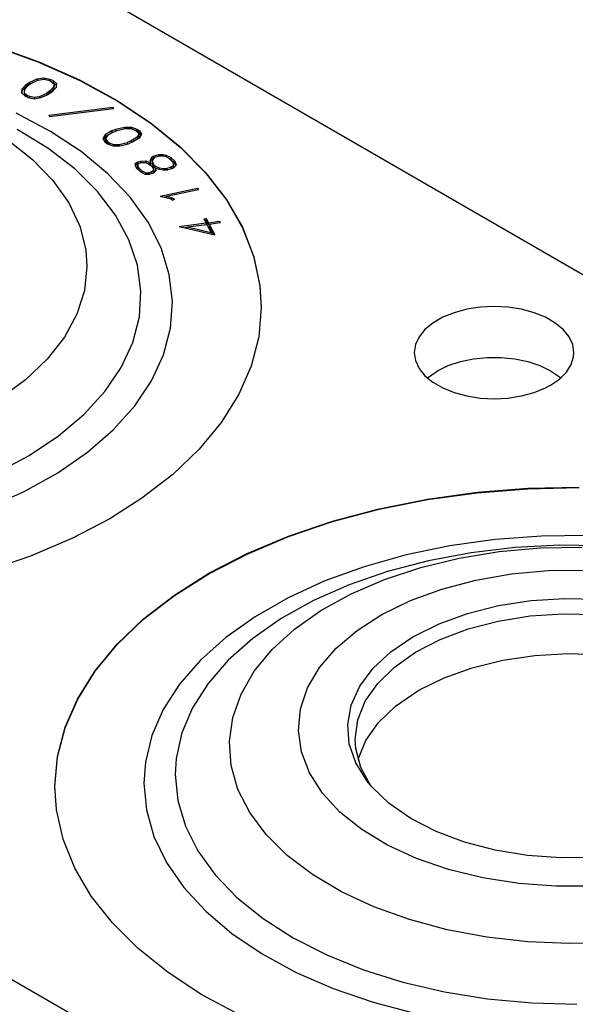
# Model space of a CAD drawing. Extents: x -65 to -29, y -70.1 to -47.
# Tile 15 of 57: x -53.2 to -52.4, y -65.1 to -63.6. Entities that reach past the tile are written whole.
import ezdxf

# ---------------------------------------------------------------- set-up
doc = ezdxf.new("R2010")
doc.units = 0
doc.header["$MEASUREMENT"] = 0
doc.layers.add('DST', color=7, linetype='CONTINUOUS')

msp = doc.modelspace()

# ---------------------------------------------------------------- linework, layer by layer
at = {"layer": 'DST', "color": 9, "linetype": 'CONTINUOUS'}
for p, q in [((-62.1797, -58.2896), (-48.269, -66.3209)), ((-47.6133, -68.3325), (-63.5939, -59.1061)), ((-53.2796, -63.6031), (-53.2111, -63.6278)), ((-53.2111, -63.6278), (-53.147, -63.6562)), ((-53.147, -63.6562), (-53.0882, -63.6882)), ((-53.0882, -63.6882), (-53.0351, -63.7234)), ((-53.0351, -63.7234), (-52.9883, -63.7614)), ((-52.9883, -63.7614), (-52.9482, -63.8019)), ((-52.9482, -63.8019), (-52.9152, -63.8445)), ((-52.9152, -63.8445), (-52.8897, -63.8888)), ((-52.8897, -63.8888), (-52.872, -63.9343)), ((-52.872, -63.9343), (-52.862, -63.9806)), ((-52.862, -63.9806), (-52.8598, -64.0153)), ((-52.4923, -64.014), (-52.5142, -64.0151)), ((-52.4704, -64.0151), (-52.4923, -64.014)), ((-52.8598, -64.0153), (-52.8638, -64.0619)), ((-52.5553, -64.0237), (-52.5733, -64.031)), ((-52.5354, -64.0184), (-52.5553, -64.0237)), ((-52.5142, -64.0151), (-52.5354, -64.0184)), ((-52.4492, -64.0184), (-52.4704, -64.0151)), ((-52.4293, -64.0237), (-52.4492, -64.0184)), ((-52.4113, -64.031), (-52.4293, -64.0237)), ((-52.5888, -64.04), (-52.6014, -64.0503)), ((-52.5733, -64.031), (-52.5888, -64.04)), ((-52.3958, -64.04), (-52.4113, -64.031)), ((-52.3832, -64.0503), (-52.3958, -64.04)), ((-52.6014, -64.0503), (-52.6107, -64.0618)), ((-52.3739, -64.0618), (-52.3832, -64.0503)), ((-52.8638, -64.0619), (-52.8758, -64.108)), ((-52.6164, -64.0741), (-52.6183, -64.0867)), ((-52.6107, -64.0618), (-52.6164, -64.0741)), ((-52.3682, -64.0741), (-52.3739, -64.0618)), ((-52.3663, -64.0867), (-52.3682, -64.0741)), ((-52.6183, -64.0867), (-52.6164, -64.0993)), ((-52.3668, -64.0931), (-52.3663, -64.0867)), ((-52.6164, -64.0993), (-52.6107, -64.1116)), ((-52.5814, -64.1153), (-52.5646, -64.1071)), ((-52.5646, -64.1071), (-52.5456, -64.1008)), ((-52.5456, -64.1008), (-52.5249, -64.0965)), ((-52.5249, -64.0965), (-52.5033, -64.0943)), ((-52.5033, -64.0943), (-52.4813, -64.0943)), ((-52.4813, -64.0943), (-52.4597, -64.0965)), ((-52.4597, -64.0965), (-52.4391, -64.1008)), ((-52.4391, -64.1008), (-52.42, -64.1071)), ((-52.42, -64.1071), (-52.4032, -64.1153)), ((-52.3781, -64.1175), (-52.3706, -64.1055)), ((-52.3706, -64.1055), (-52.3668, -64.0931)), ((-52.8758, -64.108), (-52.8956, -64.1533)), ((-52.6107, -64.1116), (-52.6014, -64.1231)), ((-52.6014, -64.1231), (-52.5888, -64.1335)), ((-52.5975, -64.1267), (-52.5839, -64.1168)), ((-52.5839, -64.1168), (-52.5814, -64.1153)), ((-52.4032, -64.1153), (-52.3891, -64.125)), ((-52.3891, -64.1284), (-52.3781, -64.1175)), ((-52.5888, -64.1335), (-52.5733, -64.1424)), ((-52.4113, -64.1424), (-52.4032, -64.1382)), ((-52.4032, -64.1382), (-52.3891, -64.1284)), ((-52.3891, -64.125), (-52.3871, -64.1267)), ((-52.8956, -64.1533), (-52.923, -64.1971)), ((-52.5733, -64.1424), (-52.5553, -64.1497)), ((-52.5553, -64.1497), (-52.5354, -64.1551)), ((-52.4492, -64.1551), (-52.4293, -64.1497)), ((-52.4293, -64.1497), (-52.4113, -64.1424)), ((-52.5354, -64.1551), (-52.5142, -64.1584)), ((-52.5142, -64.1584), (-52.4923, -64.1595)), ((-52.4923, -64.1595), (-52.4704, -64.1584)), ((-52.4704, -64.1584), (-52.4492, -64.1551)), ((-52.923, -64.1971), (-52.9578, -64.2392)), ((-52.9578, -64.2392), (-52.9997, -64.2792)), ((-52.9997, -64.2792), (-53.0482, -64.3165)), ((-52.5976, -64.3178), (-52.519, -64.307)), ((-52.519, -64.307), (-52.4389, -64.3007)), ((-52.4389, -64.3007), (-52.3582, -64.2989)), ((-53.0482, -64.3165), (-53.0991, -64.3488)), ((-52.674, -64.3331), (-52.5976, -64.3178)), ((-52.7473, -64.3527), (-52.674, -64.3331)), ((-53.0991, -64.3488), (-53.159, -64.3801)), ((-52.817, -64.3763), (-52.7473, -64.3527)), ((-53.159, -64.3801), (-53.224, -64.4078)), ((-52.8823, -64.4038), (-52.817, -64.3763)), ((-53.224, -64.4078), (-53.2934, -64.4317)), ((-52.9425, -64.4349), (-52.8823, -64.4038)), ((-52.9971, -64.4693), (-52.9425, -64.4349)), ((-53.0456, -64.5066), (-52.9971, -64.4693)), ((-53.0875, -64.5465), (-53.0456, -64.5066)), ((-53.1223, -64.5887), (-53.0875, -64.5465)), ((-53.1497, -64.6325), (-53.1223, -64.5887)), ((-53.1695, -64.6778), (-53.1497, -64.6325)), ((-53.1815, -64.7239), (-53.1695, -64.6778)), ((-53.1855, -64.7705), (-53.1815, -64.7239)), ((-53.1829, -64.8081), (-53.1855, -64.7705)), ((-53.1724, -64.8544), (-53.1829, -64.8081)), ((-53.1541, -64.8999), (-53.1724, -64.8544)), ((-53.1282, -64.944), (-53.1541, -64.8999)), ((-53.0947, -64.9865), (-53.1282, -64.944)), ((-53.0542, -65.0269), (-53.0947, -64.9865)), ((-53.007, -65.0648), (-53.0542, -65.0269)), ((-52.9535, -65.0997), (-53.007, -65.0648)), ((-52.8943, -65.1315), (-52.9535, -65.0997))]:
    msp.add_line(p, q, dxfattribs=at)
at = {"layer": 'DST', "color": 30, "linetype": 'CONTINUOUS'}
for p, q in [((-53.2787, -63.6041), (-53.2101, -63.6289)), ((-53.2101, -63.6289), (-53.1462, -63.6574)), ((-53.2253, -63.66), (-53.2138, -63.6548)), ((-53.2225, -63.6616), (-53.2118, -63.6568)), ((-53.2138, -63.6548), (-53.203, -63.6532)), ((-53.2138, -63.6548), (-53.2138, -63.6577)), ((-53.2118, -63.6568), (-53.2031, -63.6554)), ((-53.2031, -63.6554), (-53.1955, -63.6571)), ((-53.203, -63.6532), (-53.1936, -63.6552)), ((-53.203, -63.6532), (-53.203, -63.6554)), ((-53.1955, -63.6571), (-53.1915, -63.6589)), ((-53.1936, -63.6552), (-53.1886, -63.6575)), ((-53.1936, -63.6552), (-53.1936, -63.658)), ((-53.2376, -63.671), (-53.2385, -63.6771)), ((-53.2308, -63.6637), (-53.2376, -63.671)), ((-53.2308, -63.6669), (-53.2376, -63.6742)), ((-53.2376, -63.671), (-53.2376, -63.6742)), ((-53.2338, -63.6717), (-53.2344, -63.6766)), ((-53.2274, -63.665), (-53.2338, -63.6717)), ((-53.2308, -63.6637), (-53.2253, -63.66)), ((-53.2253, -63.6632), (-53.2308, -63.6669)), ((-53.2308, -63.6637), (-53.2308, -63.6669)), ((-53.2274, -63.665), (-53.2225, -63.6616)), ((-53.2253, -63.66), (-53.2253, -63.6632)), ((-53.2241, -63.6627), (-53.2253, -63.6632)), ((-53.1877, -63.6677), (-53.194, -63.6744)), ((-53.1877, -63.6709), (-53.194, -63.6776)), ((-53.1915, -63.6589), (-53.187, -63.6627)), ((-53.1839, -63.6684), (-53.1907, -63.6756)), ((-53.1886, -63.6607), (-53.1903, -63.6599)), ((-53.1886, -63.6575), (-53.183, -63.6622)), ((-53.1886, -63.6575), (-53.1886, -63.6607)), ((-53.1834, -63.665), (-53.1886, -63.6607)), ((-53.187, -63.6627), (-53.1877, -63.6677)), ((-53.187, -63.6659), (-53.1877, -63.6709)), ((-53.1877, -63.6677), (-53.1877, -63.6709)), ((-53.187, -63.6627), (-53.187, -63.6659)), ((-53.183, -63.6622), (-53.1839, -63.6684)), ((-53.1462, -63.6574), (-53.0874, -63.6894)), ((-53.2385, -63.6771), (-53.2329, -63.6818)), ((-53.2376, -63.6742), (-53.2381, -63.6774)), ((-53.2344, -63.6766), (-53.23, -63.6804)), ((-53.2344, -63.6766), (-53.2344, -63.6799)), ((-53.2312, -63.6826), (-53.2344, -63.6799)), ((-53.2329, -63.6818), (-53.2279, -63.6841)), ((-53.23, -63.6804), (-53.226, -63.6822)), ((-53.23, -63.6804), (-53.23, -63.6832)), ((-53.2279, -63.6841), (-53.2185, -63.6862)), ((-53.226, -63.6822), (-53.2184, -63.6839)), ((-53.226, -63.6822), (-53.226, -63.6845)), ((-53.2185, -63.6862), (-53.2077, -63.6844)), ((-53.2184, -63.6839), (-53.2097, -63.6825)), ((-53.2184, -63.6839), (-53.2184, -63.6862)), ((-53.2097, -63.6825), (-53.1991, -63.6778)), ((-53.2097, -63.6825), (-53.2097, -63.6848)), ((-53.2077, -63.6844), (-53.1962, -63.6793)), ((-53.194, -63.6744), (-53.1991, -63.6778)), ((-53.1991, -63.6778), (-53.1991, -63.6806)), ((-53.194, -63.6776), (-53.1974, -63.6799)), ((-53.1907, -63.6756), (-53.1962, -63.6793)), ((-53.194, -63.6744), (-53.194, -63.6776)), ((-53.1951, -63.7122), (-53.0941, -63.6995)), ((-53.194, -63.7143), (-53.093, -63.7016)), ((-53.0941, -63.6995), (-53.093, -63.7016)), ((-53.0941, -63.6995), (-53.0941, -63.7017)), ((-53.0874, -63.6894), (-53.0344, -63.7246)), ((-53.1951, -63.7122), (-53.194, -63.7143)), ((-53.0964, -63.737), (-53.0894, -63.7342)), ((-53.0894, -63.7342), (-53.0758, -63.7309)), ((-53.0894, -63.7342), (-53.0894, -63.737)), ((-53.0872, -63.7361), (-53.0748, -63.733)), ((-53.0758, -63.7309), (-53.0645, -63.7308)), ((-53.0758, -63.7309), (-53.0758, -63.7333)), ((-53.0748, -63.733), (-53.0656, -63.733)), ((-53.0656, -63.733), (-53.0589, -63.7356)), ((-53.0645, -63.7308), (-53.0561, -63.7341)), ((-53.0645, -63.7308), (-53.0645, -63.7334)), ((-53.0561, -63.7341), (-53.0523, -63.737)), ((-53.0561, -63.7341), (-53.0561, -63.7373)), ((-53.0344, -63.7246), (-52.9877, -63.7627)), ((-53.1063, -63.7431), (-53.11, -63.7489)), ((-53.11, -63.7489), (-53.1066, -63.7543)), ((-53.1063, -63.7463), (-53.109, -63.7505)), ((-53.0964, -63.737), (-53.1063, -63.7431)), ((-53.0964, -63.7403), (-53.1063, -63.7463)), ((-53.1063, -63.7431), (-53.1063, -63.7463)), ((-53.1028, -63.7443), (-53.1058, -63.749)), ((-53.1058, -63.749), (-53.1031, -63.7533)), ((-53.1058, -63.749), (-53.1058, -63.7523)), ((-53.0937, -63.7387), (-53.1028, -63.7443)), ((-53.0964, -63.737), (-53.0964, -63.7403)), ((-53.0959, -63.7401), (-53.0964, -63.7403)), ((-53.0937, -63.7387), (-53.0872, -63.7361)), ((-53.056, -63.747), (-53.0651, -63.7526)), ((-53.056, -63.7502), (-53.063, -63.7545)), ((-53.0525, -63.7482), (-53.0624, -63.7542)), ((-53.0589, -63.7356), (-53.0558, -63.7379)), ((-53.0561, -63.7373), (-53.0572, -63.7369)), ((-53.0523, -63.7402), (-53.0561, -63.7373)), ((-53.0531, -63.7422), (-53.056, -63.747)), ((-53.0531, -63.7454), (-53.056, -63.7502)), ((-53.056, -63.747), (-53.056, -63.7502)), ((-53.0558, -63.7379), (-53.0531, -63.7422)), ((-53.0531, -63.7422), (-53.0531, -63.7454)), ((-53.0489, -63.7423), (-53.0525, -63.7482)), ((-53.0523, -63.737), (-53.0489, -63.7423)), ((-53.0523, -63.737), (-53.0523, -63.7402)), ((-53.0499, -63.7439), (-53.0523, -63.7402)), ((-53.1066, -63.7543), (-53.1027, -63.7571)), ((-53.1031, -63.7565), (-53.1058, -63.7523)), ((-53.1031, -63.7533), (-53.1, -63.7556)), ((-53.1031, -63.7533), (-53.1031, -63.7565)), ((-53.1017, -63.7575), (-53.1031, -63.7565)), ((-53.1027, -63.7571), (-53.0944, -63.7605)), ((-53.1, -63.7556), (-53.0933, -63.7583)), ((-53.1, -63.7556), (-53.1, -63.7582)), ((-53.0944, -63.7605), (-53.0831, -63.7604)), ((-53.0933, -63.7583), (-53.0841, -63.7582)), ((-53.0933, -63.7583), (-53.0933, -63.7605)), ((-53.0841, -63.7582), (-53.0716, -63.7551)), ((-53.0841, -63.7582), (-53.0841, -63.7604)), ((-53.0831, -63.7604), (-53.0695, -63.7571)), ((-53.0651, -63.7526), (-53.0716, -63.7551)), ((-53.0716, -63.7551), (-53.0716, -63.7576)), ((-53.0624, -63.7542), (-53.0695, -63.7571)), ((-53.0651, -63.7526), (-53.0651, -63.7553)), ((-52.9877, -63.7627), (-52.9477, -63.8032)), ((-53.0338, -63.7799), (-53.036, -63.7846)), ((-53.03, -63.7767), (-53.0338, -63.7799)), ((-53.03, -63.7799), (-53.0338, -63.7832)), ((-53.0338, -63.7799), (-53.0338, -63.7832)), ((-53.0302, -63.7809), (-53.032, -63.7848)), ((-53.0271, -63.7784), (-53.0302, -63.7809)), ((-53.03, -63.7767), (-53.0218, -63.7742)), ((-53.03, -63.7767), (-53.03, -63.7799)), ((-53.0284, -63.7794), (-53.03, -63.7799)), ((-53.0271, -63.7784), (-53.0206, -63.7764)), ((-53.0218, -63.7742), (-53.0147, -63.7742)), ((-53.0218, -63.7742), (-53.0218, -63.7768)), ((-53.0206, -63.7764), (-53.015, -63.7764)), ((-53.015, -63.7764), (-53.0118, -63.7769)), ((-53.0147, -63.7742), (-53.01, -63.775)), ((-53.0147, -63.7742), (-53.0147, -63.7764)), ((-53.0118, -63.7769), (-53.0056, -63.7801)), ((-53.01, -63.775), (-53.0026, -63.7788)), ((-53.01, -63.775), (-53.01, -63.7779)), ((-53.0056, -63.7801), (-53.0001, -63.7855)), ((-53.0026, -63.782), (-53.0049, -63.7808)), ((-53.0026, -63.7788), (-52.9963, -63.7848)), ((-53.0026, -63.7788), (-53.0026, -63.782)), ((-53.0555, -63.7862), (-53.0596, -63.7896)), ((-53.0596, -63.7896), (-53.0574, -63.7952)), ((-53.0555, -63.7894), (-53.0587, -63.7921)), ((-53.0574, -63.7952), (-53.0513, -63.8012)), ((-53.0555, -63.7862), (-53.0498, -63.7845)), ((-53.0555, -63.7862), (-53.0555, -63.7894)), ((-53.0539, -63.7889), (-53.0555, -63.7894)), ((-53.0527, -63.7879), (-53.0554, -63.7902)), ((-53.0554, -63.7902), (-53.0537, -63.7946)), ((-53.0554, -63.7902), (-53.0554, -63.7934)), ((-53.0537, -63.7978), (-53.0554, -63.7934)), ((-53.0537, -63.7946), (-53.0482, -63.7999)), ((-53.0537, -63.7946), (-53.0537, -63.7978)), ((-53.0527, -63.7879), (-53.0486, -63.7867)), ((-53.0498, -63.7845), (-53.0423, -63.7844)), ((-53.0498, -63.7845), (-53.0498, -63.787)), ((-53.0486, -63.7867), (-53.0433, -63.7866)), ((-53.0433, -63.7866), (-53.0387, -63.7884)), ((-53.0423, -63.7844), (-53.0362, -63.7868)), ((-53.0423, -63.7844), (-53.0423, -63.787)), ((-53.0387, -63.7884), (-53.0329, -63.7918)), ((-53.0362, -63.7868), (-53.0348, -63.7876)), ((-53.0362, -63.7868), (-53.0362, -63.7899)), ((-53.036, -63.7846), (-53.0348, -63.7876)), ((-53.0338, -63.7832), (-53.0353, -63.7864)), ((-53.0348, -63.7876), (-53.0348, -63.7907)), ((-53.0329, -63.7918), (-53.0305, -63.7962)), ((-53.032, -63.7848), (-53.0301, -63.7895)), ((-53.032, -63.7848), (-53.032, -63.788)), ((-53.0301, -63.7927), (-53.032, -63.788)), ((-53.0305, -63.7962), (-53.0302, -63.7993)), ((-53.0301, -63.7895), (-53.0294, -63.7908)), ((-53.0301, -63.7895), (-53.0301, -63.7927)), ((-53.0294, -63.794), (-53.0301, -63.7927)), ((-53.0294, -63.7908), (-53.0278, -63.7918)), ((-53.0294, -63.7908), (-53.0294, -63.794)), ((-53.0278, -63.795), (-53.0294, -63.794)), ((-53.0278, -63.7918), (-53.0213, -63.7951)), ((-53.0278, -63.7918), (-53.0278, -63.795)), ((-53.0272, -63.7953), (-53.0278, -63.795)), ((-53.0272, -63.795), (-53.0232, -63.797)), ((-53.0272, -63.795), (-53.0266, -63.796)), ((-53.0272, -63.795), (-53.0272, -63.7982)), ((-53.0266, -63.796), (-53.0262, -63.8)), ((-53.0266, -63.796), (-53.0266, -63.7992)), ((-53.0213, -63.7951), (-53.0143, -63.7963)), ((-53.0213, -63.7951), (-53.0213, -63.7974)), ((-53.0143, -63.7963), (-53.0087, -63.7963)), ((-53.0143, -63.7963), (-53.0143, -63.7985)), ((-53.0021, -63.7943), (-53.0087, -63.7963)), ((-53.0087, -63.7963), (-53.0087, -63.7985)), ((-52.9993, -63.796), (-53.0075, -63.7985)), ((-52.9963, -63.788), (-53.0026, -63.782)), ((-52.9991, -63.7918), (-53.0021, -63.7943)), ((-53.0021, -63.7943), (-53.0021, -63.7969)), ((-52.9991, -63.795), (-53.0009, -63.7965)), ((-53.0001, -63.7855), (-52.9983, -63.79)), ((-52.9954, -63.7928), (-52.9993, -63.796)), ((-52.9983, -63.79), (-52.9991, -63.7918)), ((-52.9991, -63.7918), (-52.9991, -63.795)), ((-52.9983, -63.7933), (-52.9991, -63.795)), ((-52.9983, -63.79), (-52.9983, -63.7933)), ((-52.9963, -63.7848), (-52.9943, -63.7902)), ((-52.9963, -63.7848), (-52.9963, -63.788)), ((-52.9949, -63.7917), (-52.9963, -63.788)), ((-52.9943, -63.7902), (-52.9954, -63.7928)), ((-53.0489, -63.8024), (-53.0537, -63.7978)), ((-53.0513, -63.8012), (-53.0435, -63.8052)), ((-53.0482, -63.7999), (-53.0422, -63.803)), ((-53.0482, -63.7999), (-53.0482, -63.8028)), ((-53.0435, -63.8052), (-53.0359, -63.8051)), ((-53.0422, -63.803), (-53.0371, -63.8029)), ((-53.0422, -63.803), (-53.0422, -63.8052)), ((-53.033, -63.8017), (-53.0371, -63.8029)), ((-53.0371, -63.8029), (-53.0371, -63.8051)), ((-53.0302, -63.8034), (-53.0359, -63.8051)), ((-53.0302, -63.7993), (-53.033, -63.8017)), ((-53.033, -63.8017), (-53.033, -63.8043)), ((-53.0302, -63.8025), (-53.0318, -63.8039)), ((-53.0302, -63.7993), (-53.0302, -63.8025)), ((-53.0262, -63.8), (-53.0302, -63.8034)), ((-53.0266, -63.7992), (-53.0272, -63.7982)), ((-53.0265, -63.8003), (-53.0266, -63.7992)), ((-53.0232, -63.797), (-53.0146, -63.7985)), ((-53.0146, -63.7985), (-53.0075, -63.7985)), ((-52.9477, -63.8032), (-52.9148, -63.8459)), ((-53.0197, -63.8398), (-52.9604, -63.8272)), ((-52.9604, -63.8272), (-52.9588, -63.8293)), ((-52.9604, -63.8272), (-52.9604, -63.8296)), ((-53.0197, -63.8398), (-53.0042, -63.8436)), ((-53.0094, -63.8408), (-53.0128, -63.8415)), ((-53.0094, -63.84), (-52.9588, -63.8293)), ((-53.0094, -63.84), (-53.0022, -63.8418)), ((-53.0094, -63.84), (-53.0094, -63.8423)), ((-53.0022, -63.8418), (-52.9971, -63.8444)), ((-53.0022, -63.8418), (-53.0022, -63.8447)), ((-53.0042, -63.8436), (-52.9996, -63.846)), ((-52.9971, -63.8444), (-52.9996, -63.846)), ((-52.9148, -63.8459), (-52.8894, -63.8901)), ((-52.9893, -63.8878), (-52.947, -63.8822)), ((-52.9893, -63.8878), (-52.9333, -63.9007)), ((-52.9764, -63.8893), (-52.9804, -63.8899)), ((-52.9764, -63.8885), (-52.9458, -63.8844)), ((-52.9764, -63.8885), (-52.9393, -63.897)), ((-52.9764, -63.8885), (-52.9764, -63.8908)), ((-52.9505, -63.8754), (-52.9467, -63.8749)), ((-52.9505, -63.8754), (-52.947, -63.8822)), ((-52.9467, -63.8781), (-52.9489, -63.8784)), ((-52.947, -63.8822), (-52.947, -63.8845)), ((-52.9467, -63.8749), (-52.9432, -63.8817)), ((-52.9467, -63.8749), (-52.9467, -63.8781)), ((-52.9432, -63.8849), (-52.9467, -63.8781)), ((-52.9458, -63.8844), (-52.9393, -63.897)), ((-52.9432, -63.8817), (-52.9259, -63.8794)), ((-52.9432, -63.8817), (-52.9432, -63.8849)), ((-52.9421, -63.8848), (-52.9432, -63.8849)), ((-52.9421, -63.8839), (-52.9248, -63.8816)), ((-52.9421, -63.8839), (-52.9333, -63.9007)), ((-52.9421, -63.8839), (-52.9421, -63.8871)), ((-52.9352, -63.9003), (-52.9421, -63.8871)), ((-52.9259, -63.8794), (-52.9248, -63.8816)), ((-52.9259, -63.8794), (-52.9259, -63.8818)), ((-52.8894, -63.8901), (-52.8718, -63.9357)), ((-52.9393, -63.897), (-52.9393, -63.8993)), ((-52.8718, -63.9357), (-52.862, -63.982)), ((-52.862, -63.982), (-52.8598, -64.016)), ((-52.5976, -64.3185), (-52.519, -64.3077)), ((-52.519, -64.3077), (-52.4389, -64.3014)), ((-52.4389, -64.3014), (-52.3582, -64.2996)), ((-52.674, -64.3338), (-52.5976, -64.3185)), ((-52.7473, -64.3534), (-52.674, -64.3338)), ((-52.817, -64.377), (-52.7473, -64.3534)), ((-52.8823, -64.4045), (-52.817, -64.377)), ((-52.9425, -64.4356), (-52.8823, -64.4045)), ((-52.9971, -64.47), (-52.9425, -64.4356)), ((-53.0456, -64.5073), (-52.9971, -64.47)), ((-52.4852, -64.4859), (-52.4338, -64.478)), ((-52.4338, -64.478), (-52.3808, -64.4746)), ((-52.3808, -64.4746), (-52.3276, -64.4758)), ((-52.5341, -64.4981), (-52.4852, -64.4859)), ((-53.0875, -64.5473), (-53.0456, -64.5073)), ((-52.5792, -64.5144), (-52.5341, -64.4981)), ((-52.5334, -64.5227), (-52.4857, -64.5103)), ((-52.4857, -64.5103), (-52.4353, -64.5022)), ((-52.4353, -64.5022), (-52.3833, -64.4986)), ((-52.3833, -64.4986), (-52.331, -64.4996)), ((-52.6195, -64.5345), (-52.5792, -64.5144)), ((-52.5772, -64.5392), (-52.5334, -64.5227)), ((-52.6552, -64.5585), (-52.6207, -64.5351)), ((-52.6207, -64.5351), (-52.6195, -64.5345)), ((-52.6162, -64.5594), (-52.5772, -64.5392)), ((-53.1223, -64.5894), (-53.0875, -64.5473)), ((-52.6833, -64.5847), (-52.6552, -64.5585)), ((-52.6494, -64.5828), (-52.6162, -64.5594)), ((-52.5269, -64.5838), (-52.4787, -64.5719)), ((-52.4787, -64.5719), (-52.428, -64.5644)), ((-52.428, -64.5644), (-52.3759, -64.5615)), ((-52.3759, -64.5615), (-52.3237, -64.5631)), ((-52.7043, -64.6129), (-52.6833, -64.5847)), ((-52.6761, -64.6088), (-52.6494, -64.5828)), ((-52.5713, -64.5997), (-52.5269, -64.5838)), ((-53.1497, -64.6332), (-53.1223, -64.5894)), ((-52.611, -64.6194), (-52.5713, -64.5997)), ((-52.7177, -64.6427), (-52.7043, -64.6129)), ((-52.6956, -64.6368), (-52.6761, -64.6088)), ((-52.6145, -64.6214), (-52.611, -64.6194)), ((-53.1695, -64.6785), (-53.1497, -64.6332)), ((-52.648, -64.6446), (-52.6145, -64.6214)), ((-52.7233, -64.6732), (-52.7177, -64.6427)), ((-52.7075, -64.6662), (-52.6956, -64.6368)), ((-52.675, -64.6705), (-52.648, -64.6446)), ((-52.7115, -64.6963), (-52.7075, -64.6662)), ((-53.1815, -64.7246), (-53.1695, -64.6785)), ((-52.7209, -64.7039), (-52.7233, -64.6732)), ((-52.6949, -64.6985), (-52.675, -64.6705)), ((-52.7105, -64.7114), (-52.7115, -64.6963)), ((-52.7106, -64.7341), (-52.7209, -64.7039)), ((-52.7025, -64.7413), (-52.7105, -64.7114)), ((-52.7071, -64.7279), (-52.6949, -64.6985)), ((-53.1855, -64.7712), (-53.1815, -64.7246)), ((-52.6926, -64.763), (-52.7106, -64.7341)), ((-52.6868, -64.7701), (-52.7025, -64.7413)), ((-52.6852, -64.7719), (-52.6926, -64.763)), ((-52.6577, -64.7982), (-52.6852, -64.7719)), ((-52.6237, -64.8219), (-52.6577, -64.7982)), ((-52.5839, -64.8423), (-52.6237, -64.8219)), ((-52.5392, -64.859), (-52.5839, -64.8423)), ((-52.4908, -64.8718), (-52.5392, -64.859)), ((-52.4395, -64.8801), (-52.4908, -64.8718)), ((-52.3867, -64.884), (-52.4395, -64.8801)), ((-52.3335, -64.8833), (-52.3867, -64.884))]:
    msp.add_line(p, q, dxfattribs=at)
at = {"layer": 'DST', "color": 96, "linetype": 'CONTINUOUS'}
for p, q in [((-53.1926, -63.7377), (-53.2467, -63.7089)), ((-53.1968, -63.7643), (-53.2453, -63.7345)), ((-53.1441, -63.7696), (-53.1926, -63.7377)), ((-53.2596, -63.7515), (-53.2208, -63.7821)), ((-53.1544, -63.797), (-53.1968, -63.7643)), ((-53.102, -63.8044), (-53.1441, -63.7696)), ((-53.2208, -63.7821), (-53.1887, -63.8153)), ((-53.1186, -63.8323), (-53.1544, -63.797)), ((-53.0666, -63.8416), (-53.102, -63.8044)), ((-53.1887, -63.8153), (-53.1638, -63.8505)), ((-53.0899, -63.8696), (-53.1186, -63.8323)), ((-53.0385, -63.8809), (-53.0666, -63.8416)), ((-53.1638, -63.8505), (-53.1465, -63.8871)), ((-53.0687, -63.9086), (-53.0899, -63.8696)), ((-53.1465, -63.8871), (-53.137, -63.9247)), ((-53.0179, -63.9216), (-53.0385, -63.8809)), ((-53.0553, -63.9488), (-53.0687, -63.9086)), ((-53.137, -63.9247), (-53.1351, -63.951)), ((-53.005, -63.9634), (-53.0179, -63.9216)), ((-53.1351, -63.951), (-53.1391, -63.9889)), ((-53.0498, -63.9895), (-53.0553, -63.9488)), ((-53.0001, -64.0058), (-53.005, -63.9634)), ((-53.1391, -63.9889), (-53.151, -64.0262)), ((-53.0523, -64.0304), (-53.0498, -63.9895)), ((-53.0033, -64.0482), (-53.0001, -64.0058)), ((-53.151, -64.0262), (-53.1707, -64.0625)), ((-53.0627, -64.0708), (-53.0523, -64.0304)), ((-53.0143, -64.0902), (-53.0033, -64.0482)), ((-53.1707, -64.0625), (-53.1978, -64.0971)), ((-53.081, -64.1103), (-53.0627, -64.0708)), ((-53.0332, -64.1312), (-53.0143, -64.0902)), ((-53.1978, -64.0971), (-53.2321, -64.1295)), ((-53.1068, -64.1483), (-53.081, -64.1103)), ((-53.2321, -64.1295), (-53.2728, -64.1593)), ((-53.0597, -64.1708), (-53.0332, -64.1312)), ((-53.14, -64.1845), (-53.1068, -64.1483)), ((-53.1799, -64.2182), (-53.14, -64.1845)), ((-53.0935, -64.2086), (-53.0597, -64.1708)), ((-53.1342, -64.2439), (-53.0935, -64.2086)), ((-53.2262, -64.2491), (-53.1799, -64.2182)), ((-53.1812, -64.2766), (-53.1342, -64.2439)), ((-53.2783, -64.2768), (-53.2262, -64.2491)), ((-53.2342, -64.306), (-53.1812, -64.2766)), ((-53.2923, -64.332), (-53.2342, -64.306)), ((-52.4906, -64.3815), (-52.5621, -64.3915)), ((-52.4176, -64.3762), (-52.4906, -64.3815)), ((-52.3441, -64.3754), (-52.4176, -64.3762)), ((-52.5621, -64.3915), (-52.6313, -64.4058)), ((-52.5286, -64.4025), (-52.5959, -64.4151)), ((-52.5475, -64.4111), (-52.4842, -64.4007)), ((-52.4592, -64.3943), (-52.5286, -64.4025)), ((-52.4842, -64.4007), (-52.4191, -64.3949)), ((-52.3887, -64.3907), (-52.4592, -64.3943)), ((-52.4191, -64.3949), (-52.3534, -64.3936)), ((-52.3179, -64.3917), (-52.3887, -64.3907)), ((-52.6313, -64.4058), (-52.6974, -64.4244)), ((-52.5959, -64.4151), (-52.6604, -64.4321)), ((-52.6081, -64.4258), (-52.5475, -64.4111)), ((-52.6974, -64.4244), (-52.7597, -64.447)), ((-52.6604, -64.4321), (-52.7211, -64.4531)), ((-52.6653, -64.4446), (-52.6081, -64.4258)), ((-52.4648, -64.4358), (-52.4068, -64.4305)), ((-52.4068, -64.4305), (-52.348, -64.4299)), ((-52.7597, -64.447), (-52.8173, -64.4734)), ((-52.718, -64.4673), (-52.6653, -64.4446)), ((-52.5746, -64.4597), (-52.5211, -64.4456)), ((-52.5211, -64.4456), (-52.4648, -64.4358)), ((-52.7211, -64.4531), (-52.7773, -64.478)), ((-52.6243, -64.4779), (-52.5746, -64.4597)), ((-52.8173, -64.4734), (-52.8696, -64.5033)), ((-52.7773, -64.478), (-52.8283, -64.5063)), ((-52.7656, -64.4935), (-52.718, -64.4673)), ((-52.6693, -64.4998), (-52.6243, -64.4779)), ((-52.8074, -64.5229), (-52.7656, -64.4935)), ((-52.8696, -64.5033), (-52.916, -64.5362)), ((-52.8283, -64.5063), (-52.8734, -64.5378)), ((-52.7087, -64.525), (-52.6693, -64.4998)), ((-52.8426, -64.555), (-52.8074, -64.5229)), ((-52.7418, -64.553), (-52.7087, -64.525)), ((-52.916, -64.5362), (-52.9559, -64.5719)), ((-52.8734, -64.5378), (-52.9121, -64.572)), ((-52.8709, -64.5893), (-52.8426, -64.555)), ((-52.768, -64.5834), (-52.7418, -64.553)), ((-52.9559, -64.5719), (-52.9889, -64.6098)), ((-52.9121, -64.572), (-52.9439, -64.6085)), ((-52.7869, -64.6155), (-52.768, -64.5834)), ((-52.8918, -64.6253), (-52.8709, -64.5893)), ((-52.9889, -64.6098), (-53.0146, -64.6496)), ((-52.9439, -64.6085), (-52.9684, -64.6469)), ((-52.798, -64.6489), (-52.7869, -64.6155)), ((-52.9049, -64.6625), (-52.8918, -64.6253)), ((-53.0146, -64.6496), (-53.0326, -64.6908)), ((-52.9684, -64.6469), (-52.9852, -64.6866)), ((-52.8012, -64.6828), (-52.798, -64.6489)), ((-52.9101, -64.7004), (-52.9049, -64.6625)), ((-53.0326, -64.6908), (-53.0428, -64.7328)), ((-52.9852, -64.6866), (-52.9941, -64.7272)), ((-52.7964, -64.7166), (-52.8012, -64.6828)), ((-52.9074, -64.7383), (-52.9101, -64.7004)), ((-52.9941, -64.7272), (-52.9956, -64.7525)), ((-52.7837, -64.7498), (-52.7964, -64.7166)), ((-53.0428, -64.7328), (-53.0452, -64.7658)), ((-52.8966, -64.7758), (-52.9074, -64.7383)), ((-52.9956, -64.7525), (-52.9916, -64.7933)), ((-52.7634, -64.7816), (-52.7837, -64.7498)), ((-53.0452, -64.7658), (-53.0412, -64.8082)), ((-52.8781, -64.8123), (-52.8966, -64.7758)), ((-52.7357, -64.8116), (-52.7634, -64.7816)), ((-52.9916, -64.7933), (-52.9797, -64.8336)), ((-53.0412, -64.8082), (-53.0293, -64.8501)), ((-52.8521, -64.8471), (-52.8781, -64.8123)), ((-52.7013, -64.8391), (-52.7357, -64.8116)), ((-52.9797, -64.8336), (-52.96, -64.8729)), ((-53.0293, -64.8501), (-53.0095, -64.891)), ((-52.8189, -64.88), (-52.8521, -64.8471)), ((-52.6607, -64.8637), (-52.7013, -64.8391)), ((-52.6147, -64.8848), (-52.6607, -64.8637)), ((-52.96, -64.8729), (-52.9327, -64.9106)), ((-52.7791, -64.9102), (-52.8189, -64.88)), ((-53.0095, -64.891), (-52.9822, -64.9304)), ((-52.5642, -64.9022), (-52.6147, -64.8848)), ((-52.9327, -64.9106), (-52.8982, -64.9463)), ((-52.7333, -64.9374), (-52.7791, -64.9102)), ((-52.5101, -64.9154), (-52.5642, -64.9022)), ((-52.9822, -64.9304), (-52.9476, -64.9679)), ((-52.4534, -64.9243), (-52.5101, -64.9154)), ((-52.395, -64.9287), (-52.4534, -64.9243)), ((-52.3362, -64.9285), (-52.395, -64.9287)), ((-52.8982, -64.9463), (-52.857, -64.9795)), ((-52.682, -64.9613), (-52.7333, -64.9374)), ((-52.6261, -64.9813), (-52.682, -64.9613)), ((-52.9476, -64.9679), (-52.9062, -65.003)), ((-52.857, -64.9795), (-52.8096, -65.0099)), ((-52.5665, -64.9973), (-52.6261, -64.9813)), ((-52.9062, -65.003), (-52.8584, -65.0353)), ((-52.5039, -65.009), (-52.5665, -64.9973)), ((-52.8096, -65.0099), (-52.7565, -65.037)), ((-52.4393, -65.0163), (-52.5039, -65.009)), ((-52.3736, -65.0189), (-52.4393, -65.0163)), ((-52.3079, -65.017), (-52.3736, -65.0189)), ((-52.8584, -65.0353), (-52.8049, -65.0644)), ((-52.7565, -65.037), (-52.6985, -65.0604)), ((-52.8049, -65.0644), (-52.7462, -65.0899)), ((-52.6985, -65.0604), (-52.6363, -65.0799)), ((-52.6363, -65.0799), (-52.5707, -65.0952)), ((-52.7462, -65.0899), (-52.683, -65.1117)), ((-52.5707, -65.0952), (-52.5025, -65.1062)), ((-52.683, -65.1117), (-52.6161, -65.1293)), ((-52.5025, -65.1062), (-52.4326, -65.1127)), ((-52.4326, -65.1127), (-52.3619, -65.1145))]:
    msp.add_line(p, q, dxfattribs=at)

doc.saveas('drawing.dxf')
